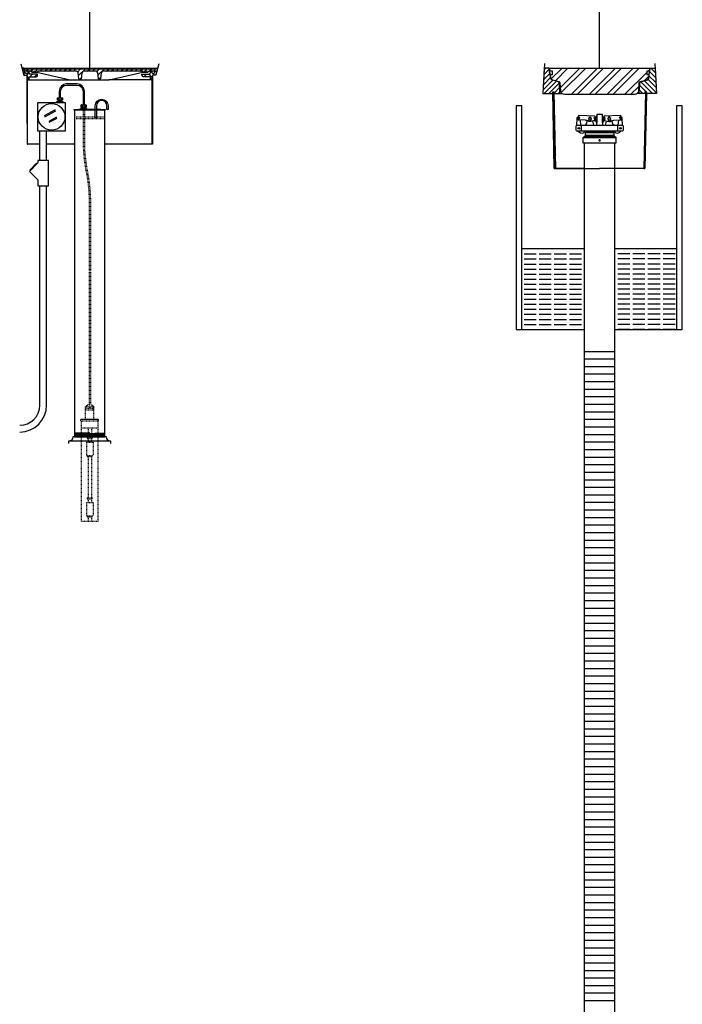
# Model space of a CAD drawing. Extents: x -169 to 6736, y -208 to 3022.
# Tile 66 of 256: x 335 to 434, y 737 to 884. Entities that reach past the tile are written whole.
import ezdxf

# ---------------------------------------------------------------- set-up
doc = ezdxf.new("R2010")
doc.units = 0
doc.header["$MEASUREMENT"] = 0
doc.linetypes.add('HIDDEN5', pattern=[0.05, 0.025, -0.025])
doc.layers.get('0').update_dxf_attribs({"color": 255, "linetype": 'CONTINUOUS'})
doc.layers.get('DEFPOINTS').update_dxf_attribs({"linetype": 'CONTINUOUS'})
for name, color, linetype in [('ADAPTOR-RING', 3, 'CONTINUOUS'), ('BENTONITE', 3, 'CONTINUOUS'), ('BENTONITE-HATCH', 2, 'CONTINUOUS'), ('CONDUIT', 2, 'CONTINUOUS'), ('GALV-4-PIPE', 4, 'CONTINUOUS'), ('J-BOX', 2, 'CONTINUOUS'), ('MONITOR-WELL-COVER', 2, 'CONTINUOUS'), ('MONITOR-WELL-COVER-HATCH', 252, 'CONTINUOUS'), ('MONITOR-WELL-MANHOLE', 2, 'CONTINUOUS'), ('MONITOR-WELL-MANHOLE-HATCH', 7, 'CONTINUOUS'), ('PROBE', 2, 'CONTINUOUS'), ('PVC-4', 4, 'CONTINUOUS'), ('PVC-4-HATCH', 7, 'CONTINUOUS'), ('TANK-BUNG-OPENING-4', 3, 'CONTINUOUS'), ('TANK-MANHOLE-18', 2, 'CONTINUOUS'), ('TANK-MANHOLE-COVER-18', 2, 'CONTINUOUS'), ('TANK-MANHOLE-COVER-HATCH-18', 7, 'CONTINUOUS'), ('TANK-MANHOLE-HATCH-18', 7, 'CONTINUOUS'), ('WELL-CAP', 3, 'CONTINUOUS')]:
    doc.layers.add(name, color=color, linetype=linetype)
pattern_1 = [(45, (-1220.6699, -108.37444), (-0.35355339, 0.35355339), [])]

msp = doc.modelspace()

# ---------------------------------------------------------------- hatches: boundary and pattern name
at = {"layer": 'BENTONITE-HATCH', "linetype": 'Continuous'}
h = msp.add_hatch(dxfattribs=at)
h.set_pattern_fill('ACAD_ISO02W100,_I', color=256, scale=0.15, style=2)
h.set_pattern_definition([(0, (421.3877, 843.7028), (0, 0.75), [1.8, -0.45])])
h.paths.add_polyline_path([(419.13773, 849.70278), (409.79693, 849.70278), (409.79693, 837.70278), (419.13773, 837.70278)])
h = msp.add_hatch(dxfattribs=at)
h.set_pattern_fill('ACAD_ISO02W100,_I', color=256, scale=0.15, style=2)
h.set_pattern_definition([(180, (421.3877, 843.7028), (0, 0.75), [1.8, -0.45])])
h.paths.add_polyline_path([(423.63773, 849.70278), (432.97853, 849.70278), (432.97853, 837.70278), (423.63773, 837.70278)])
at = {"layer": 'MONITOR-WELL-COVER-HATCH'}
h = msp.add_hatch(dxfattribs=at)
h.set_pattern_fill('ANSI32', color=256, scale=5, style=0)
h.set_pattern_definition([(45, (-1552.9905, -108.3744), (-1.3258252, 1.3258252), []), (45, (-1552.1066, -108.3744), (-1.3258252, 1.3258252), [])])
edge = h.paths.add_edge_path()
edge.add_line((416.18352, 872.71311), (426.59194, 872.71311))
edge.add_arc((426.59194, 873.30366), 0.59055, 270, 357.0001562)
edge.add_line((427.18168, 873.27276), (427.24086, 874.40196))
edge.add_arc((427.47675, 874.3896), 0.23622, 465, 537.0001562, ccw=False)
edge.add_line((427.41562, 874.61777), (428.36823, 874.87302))
edge.add_arc((428.26634, 875.25331), 0.3937, 285, 353.6889707)
edge.add_line((428.65765, 875.21003), (428.71242, 875.70524))
edge.add_line((428.71242, 875.70524), (428.39746, 875.70524))
edge.add_line((428.39746, 875.70524), (428.39746, 876.17768))
edge.add_line((428.39746, 876.17768), (428.81084, 876.17768))
edge.add_line((428.81084, 876.17768), (428.81084, 876.55169))
edge.add_line((428.81084, 876.55169), (428.7597, 876.64028))
edge.add_line((428.7597, 876.64028), (414.01576, 876.64028))
edge.add_line((414.01576, 876.64028), (413.96462, 876.55169))
edge.add_line((413.96462, 876.55169), (413.96462, 876.17768))
edge.add_line((413.96462, 876.17768), (414.378, 876.17768))
edge.add_line((414.378, 876.17768), (414.378, 875.70524))
edge.add_line((414.378, 875.70524), (414.06304, 875.70524))
edge.add_line((414.06304, 875.70524), (414.11781, 875.21003))
edge.add_arc((414.50912, 875.25331), 0.3937, 186.3110293, 255)
edge.add_line((414.40723, 874.87302), (415.35984, 874.61777))
edge.add_arc((415.29871, 874.3896), 0.23622, 362.9998438, 435, ccw=False)
edge.add_line((415.5346, 874.40196), (415.59378, 873.27276))
edge.add_arc((416.18352, 873.30366), 0.59055, 182.9998438, 270)
at = {"layer": 'MONITOR-WELL-MANHOLE-HATCH'}
h = msp.add_hatch(dxfattribs=at)
h.set_pattern_fill('LINE', color=256, scale=4, angle=45, style=0)
h.set_pattern_definition([(45, (451.0699, 917.18286), (-0.3535534, 0.3535534), [])])
h.paths.add_polyline_path([(415.40515, 874.31714, 0.324919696), (415.11389, 874.67682), (414.24776, 874.9089, -0.315298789), (414.07358, 875.11648), (414.00399, 875.91193), (413.92525, 876.04831), (413.92525, 876.26626), (413.87077, 876.57521, 0.363970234), (413.79323, 876.64028), (413.13785, 876.64028), (412.93977, 872.86075), (414.35603, 872.86075), (414.39769, 873.09697), (414.63391, 873.09697), (414.67556, 872.86075), (415.48148, 872.86075)])
h = msp.add_hatch(dxfattribs=at)
h.set_pattern_fill('LINE', color=256, scale=4, angle=135, style=0)
h.set_pattern_definition([(135, (-1552.99046, -108.37444), (-0.35355339, -0.35355339), [])])
h.paths.add_polyline_path([(429.63762, 876.64028), (428.98223, 876.64028, 0.363970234), (428.90469, 876.57521), (428.85021, 876.26626), (428.85021, 876.04831), (428.77147, 875.91193), (428.70188, 875.11648, -0.315298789), (428.5277, 874.9089), (427.66157, 874.67682, 0.324919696), (427.37031, 874.31714), (427.29398, 872.86075), (428.0999, 872.86075), (428.14155, 873.09697), (428.33828, 873.09697), (428.37777, 873.09697), (428.41943, 872.86075), (429.83569, 872.86075)])
at = {"layer": 'TANK-MANHOLE-COVER-HATCH-18', "linetype": 'Continuous'}
h = msp.add_hatch(dxfattribs=at)
h.set_pattern_fill('LINE', color=256, scale=4, angle=45, style=0)
h.set_pattern_definition(pattern_1)
h.paths.add_polyline_path([(335.68627, 876.54735), (335.69181, 876.48354), (335.78373, 876.23169, 0.315058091), (335.8718, 876.17008), (336.62389, 876.17008, -0.20068244), (336.69064, 876.14217), (336.79018, 876.04126, 0.20068244), (336.85692, 876.01334), (337.19673, 876.01334), (337.53653, 876.01334, 0.200679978), (337.60327, 876.04126), (337.70282, 876.14217, -0.200679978), (337.76956, 876.17008), (343.48823, 876.17008, -0.383366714), (343.73682, 875.94664), (343.8323, 875.05309, 0.383366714), (343.98767, 874.91344), (344.01449, 874.91344, 0.383366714), (344.16986, 875.05309), (344.2653, 875.94629, -0.383769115), (344.51428, 876.17008), (346.37704, 876.17008, -0.38581775), (346.62759, 875.94451), (346.7214, 875.05334, 0.383818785), (346.87679, 874.91344), (346.90506, 874.91344, 0.383818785), (347.06045, 875.05334), (347.15444, 875.94625, -0.383818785), (347.40307, 876.17008), (353.12314, 876.17008, -0.200679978), (353.18988, 876.14217), (353.28943, 876.04126, 0.200679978), (353.35617, 876.01334), (353.69597, 876.01334), (354.03578, 876.01334, 0.20068244), (354.10252, 876.04126), (354.20206, 876.14217, -0.20068244), (354.2688, 876.17008), (355.01951, 876.17008, 0.315056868), (355.10758, 876.23169), (355.1995, 876.48354), (355.20505, 876.54735), (345.44635, 876.54735)])
at = {"layer": 'TANK-MANHOLE-HATCH-18', "linetype": 'Continuous'}
h = msp.add_hatch(dxfattribs=at)
h.set_pattern_fill('LINE', color=256, scale=4, angle=45, style=0)
h.set_pattern_definition(pattern_1)
h.paths.add_polyline_path([(336.2175, 875.3586), (336.25216, 874.97039, 0.458065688), (336.32905, 874.91518, 0.469140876), (336.4061, 874.97266), (336.42004, 875.23747, -0.398894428), (336.54487, 875.3559), (337.47275, 875.3559, 0.398050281), (337.65996, 875.533), (337.67108, 875.73317), (336.44496, 875.73317), (336.42553, 876.11079, 0.399230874), (336.36311, 876.17008), (336.28409, 876.17008, 0.39953151), (336.22167, 876.11073), (336.21552, 875.98877, -0.39953151), (336.07507, 875.85523), (335.8968, 875.85523, -0.348582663), (335.8055, 875.92768), (335.65593, 876.56897, 0.346992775), (335.56555, 876.64028), (335.38246, 876.64028), (335.6003, 875.70094, 0.348183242), (335.72207, 875.60417), (336.0025, 875.60417, -0.400208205), (336.09685, 875.51493), (336.10237, 875.41554), (336.15525, 875.41554, -0.38836603)])
h = msp.add_hatch(dxfattribs=at)
h.set_pattern_fill('LINE', color=256, scale=4, angle=135, style=0)
h.set_pattern_definition([(135, (-1220.6699, -108.37444), (-0.35355339, -0.35355339), [])])
h.paths.add_polyline_path([(354.67579, 875.98877), (354.66964, 876.11073, 0.39953151), (354.60722, 876.17008), (354.5282, 876.17008, 0.399230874), (354.46579, 876.11079), (354.44635, 875.73317), (353.22023, 875.73317), (353.23135, 875.533, 0.398050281), (353.41856, 875.3559), (354.34644, 875.3559, -0.398894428), (354.47127, 875.23747), (354.48521, 874.97266, 0.469140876), (354.56226, 874.91518, 0.458065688), (354.63915, 874.97039), (354.67381, 875.3586, -0.38836603), (354.73606, 875.41554), (354.78894, 875.41554), (354.79446, 875.51493, -0.400208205), (354.88881, 875.60417), (355.16924, 875.60417, 0.348183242), (355.29101, 875.70094), (355.50885, 876.64028), (355.32576, 876.64028, 0.346992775), (355.23539, 876.56897), (355.08581, 875.92768, -0.348582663), (354.99451, 875.85523), (354.81624, 875.85523, -0.39953151)])

# ---------------------------------------------------------------- linework, layer by layer
for p, q in [((345.44566, 876.64028), (345.44566, 964.04846)), ((421.38773, 876.64028), (421.38773, 964.04846))]:
    msp.add_line(p, q)
at = {"layer": 'ADAPTOR-RING', "color": 7}
for p, q in [((423.81401, 866.28912), (418.96145, 866.28912)), ((419.13689, 866.4626), (423.63857, 866.4626)), ((419.26193, 867.03199), (423.51353, 867.03199)), ((419.26193, 866.67912), (423.51353, 866.67912))]:
    msp.add_line(p, q, dxfattribs=at)
at = {"layer": 'ADAPTOR-RING', "linetype": 'Continuous'}
msp.add_line((418.96145, 866.28912), (423.81401, 866.28912), dxfattribs=at)
at = {"layer": 'ADAPTOR-RING'}
msp.add_lwpolyline([(419.0907, 867.27561), (423.6853, 867.27561), (423.638, 867.24818), (423.6853, 867.27561), (423.63812, 867.24825, 0.26744243), (423.51353, 867.03199), (423.51353, 866.67912, 0.267926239), (423.63851, 866.46263), (423.75152, 866.39737, -0.267926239), (423.81401, 866.28912), (423.81401, 865.47119), (418.96145, 865.47119), (418.96145, 866.28912, -0.267926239), (419.02394, 866.39737), (419.13695, 866.46263, 0.267926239), (419.26193, 866.67912), (419.26193, 867.03199, 0.26744243), (419.13734, 867.24825), (419.09016, 867.27561), (419.13746, 867.24818), (419.09016, 867.27561)], format="xyb", dxfattribs=at)
at = {"layer": 'ADAPTOR-RING', "linetype": 'Continuous'}
msp.add_lwpolyline([(421.49665, 865.88025), (421.44219, 865.97458), (421.33327, 865.97458), (421.27881, 865.88025), (421.33327, 865.78593), (421.44219, 865.78593)], close=True, dxfattribs=at)
at = {"layer": 'BENTONITE', "linetype": 'Continuous'}
for p, q in [((419.13773, 849.70278), (409.79693, 849.70278)), ((432.85943, 849.70278), (423.63773, 849.70278))]:
    msp.add_line(p, q, dxfattribs=at)
for points in [[(409.79693, 837.70278), (409.79693, 871.03083), (408.95318, 871.03083), (408.95318, 837.70278), (419.13773, 837.70278)], [(423.63773, 837.70278), (433.70318, 837.70278), (433.70318, 871.03083), (432.85943, 871.03083), (432.85943, 837.70278)]]:
    msp.add_lwpolyline(points, dxfattribs=at)
at = {"layer": 'CONDUIT'}
for p, q in [((338.00379, 862.88185), (338.00379, 867.29287)), ((339.00379, 862.88185), (339.00379, 867.29287)), ((338.00379, 826.41176), (338.00379, 859.10396)), ((339.00379, 826.41176), (339.00379, 859.10396))]:
    msp.add_line(p, q, dxfattribs=at)
msp.add_lwpolyline([(337.72598, 862.50711), (336.46887, 861.24999), (337.72598, 859.99288), (337.72598, 859.10396), (339.28159, 859.10396), (339.28159, 862.88185), (337.72598, 862.88185)], close=True, dxfattribs=at)
msp.add_lwpolyline([(337.60813, 862.38925), (337.52956, 862.46782), (336.50815, 861.44642), (336.58672, 861.36785)], dxfattribs=at)
for radius in [3, 4]:
    msp.add_arc((335.00379, 826.41176), radius, 270, 0, dxfattribs=at)
at = {"layer": 'DEFPOINTS'}
for points in [[(335.16375, 877.29736), (335.62285, 875.58224), (336.00874, 875.58224), (336.05357, 875.55546), (336.08008, 875.50555), (336.08008, 868.3765)], [(335.17, 877.29736), (335.62909, 875.58224), (336.01498, 875.58224), (336.05981, 875.55546), (336.08632, 875.50555), (336.08632, 868.3765)], [(335.17, 877.29736), (335.62909, 875.58224), (336.01498, 875.58224), (336.05981, 875.55546), (336.08632, 875.50555), (336.08632, 868.3765)], [(355.71632, 877.29736), (355.25722, 875.58224), (354.87133, 875.58224), (354.8265, 875.55546), (354.8, 875.50555), (354.8, 868.3765)], [(355.72256, 877.29736), (355.26347, 875.58224), (354.87758, 875.58224), (354.83274, 875.55546), (354.80624, 875.50555), (354.80624, 868.3765)], [(355.72256, 877.29736), (355.26347, 875.58224), (354.87758, 875.58224), (354.83274, 875.55546), (354.80624, 875.50555), (354.80624, 868.3765)], [(413.1743, 877.33594), (412.93977, 872.86075), (414.42349, 872.86075), (414.63776, 861.69978), (414.79398, 861.70278), (421.38773, 861.70278)], [(429.60116, 877.33594), (429.83569, 872.86075), (428.35197, 872.86075), (428.1377, 861.69978), (427.98148, 861.70278), (421.38773, 861.70278)]]:
    msp.add_lwpolyline(points, dxfattribs=at)
at = {"layer": 'GALV-4-PIPE', "color": 7}
for p, q in [((347.07542, 870.4663), (343.80256, 870.4663)), ((345.44011, 822.30914), (343.19011, 822.23335)), ((347.69011, 822.25986), (343.19011, 822.10828)), ((347.69011, 822.13479), (343.19011, 821.98321)), ((347.69011, 822.00972), (343.19011, 821.85814)), ((347.69011, 821.88464), (343.19011, 821.73307)), ((347.69011, 821.75957), (345.31511, 821.67958))]:
    msp.add_line(p, q, dxfattribs=at)
at = {"layer": 'GALV-4-PIPE', "color": 7, "linetype": 'HIDDEN5'}
for p, q in [((343.19011, 869.4038), (347.69011, 869.4038)), ((343.19011, 869.1538), (347.69011, 869.1538))]:
    msp.add_line(p, q, dxfattribs=at)
at = {"layer": 'GALV-4-PIPE'}
msp.add_lwpolyline([(347.01292, 870.4038), (347.07542, 870.4663), (347.75037, 870.4663), (347.75037, 870.4038), (343.12761, 870.4038), (343.12761, 870.4663), (343.80256, 870.4663), (343.86506, 870.4038)], dxfattribs=at)
msp.add_lwpolyline([(343.19011, 821.67961), (343.19011, 821.67961), (347.69011, 821.67961), (347.69011, 821.67961), (347.69011, 870.4038), (343.19011, 870.4038)], close=True, dxfattribs=at)
at = {"layer": 'J-BOX', "color": 7}
for p, q in [((338.6898, 869.58015), (340.34219, 870.4855)), ((338.73537, 869.39878), (340.38776, 870.30413)), ((339.39072, 868.75149), (340.53008, 869.37575)), ((339.40201, 868.57012), (340.55991, 869.20454))]:
    msp.add_line(p, q, dxfattribs=at)
at = {"layer": 'J-BOX'}
msp.add_lwpolyline([(341.84834, 867.34843), (341.84834, 871.42606, 0.414213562), (341.79279, 871.48162), (337.71515, 871.48162, 0.414213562), (337.6596, 871.42606), (337.6596, 867.34843, 0.414213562), (337.71515, 867.29287), (341.79279, 867.29287, 0.414213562)], format="xyb", close=True, dxfattribs=at)
msp.add_circle((339.75397, 869.38724), 1.98948, dxfattribs=at)
at = {"layer": 'MONITOR-WELL-COVER', "linetype": 'Continuous'}
msp.add_lwpolyline([(426.59194, 872.71311), (416.18352, 872.71311, -0.398960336), (415.59378, 873.27276), (415.5346, 874.40196, 0.32492045), (415.35984, 874.61777), (414.40723, 874.87302, -0.309020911), (414.11781, 875.21003), (414.06304, 875.70524), (414.378, 875.70524), (414.378, 876.17768), (413.96462, 876.17768), (413.96462, 876.55169), (414.01576, 876.64028), (428.7597, 876.64028), (428.81084, 876.55169), (428.81084, 876.17768), (428.39746, 876.17768), (428.39746, 875.70524), (428.71242, 875.70524), (428.65765, 875.21003, -0.309020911), (428.36823, 874.87302), (427.41562, 874.61777, 0.32492045), (427.24086, 874.40196), (427.18168, 873.27276, -0.398960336)], format="xyb", close=True, dxfattribs=at)
at = {"layer": 'MONITOR-WELL-MANHOLE', "color": 7}
for p, q in [((413.79323, 876.64028), (428.98223, 876.64028)), ((415.48148, 872.86075), (415.79291, 872.86075)), ((427.29398, 872.86075), (426.98255, 872.86075))]:
    msp.add_line(p, q, dxfattribs=at)
at = {"layer": 'MONITOR-WELL-MANHOLE', "color": 7, "linetype": 'Continuous'}
for p, q in [((419.13773, 861.70278), (414.79398, 861.70278)), ((427.98148, 861.70278), (423.63773, 861.70278))]:
    msp.add_line(p, q, dxfattribs=at)
at = {"layer": 'MONITOR-WELL-MANHOLE', "linetype": 'Continuous'}
for points in [[(414.63391, 873.09697), (414.67556, 872.86075), (415.48148, 872.86075), (415.40515, 874.31714, 0.324919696), (415.11389, 874.67682), (414.24776, 874.9089, -0.315298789), (414.07358, 875.11648), (414.00399, 875.91193), (413.92525, 876.04831), (413.92525, 876.26626), (413.87077, 876.57521, 0.363970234), (413.79323, 876.64028), (413.13785, 876.64028), (412.93977, 872.86075), (414.35603, 872.86075), (414.39769, 873.09697)], [(428.14155, 873.09697), (428.0999, 872.86075), (427.29398, 872.86075), (427.37031, 874.31714, -0.324919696), (427.66157, 874.67682), (428.5277, 874.9089, 0.315298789), (428.70188, 875.11648), (428.77147, 875.91193), (428.85021, 876.04831), (428.85021, 876.26626), (428.90469, 876.57521, -0.363970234), (428.98223, 876.64028), (429.63762, 876.64028), (429.83569, 872.86075), (428.41943, 872.86075), (428.37777, 873.09697)]]:
    msp.add_lwpolyline(points, format="xyb", close=True, dxfattribs=at)
for points in [[(414.57523, 873.09697), (414.79398, 861.70278), (414.63776, 861.69978), (414.41901, 873.09397)], [(428.20023, 873.09697), (427.98148, 861.70278), (428.1377, 861.69978), (428.35645, 873.09397)]]:
    msp.add_lwpolyline(points, close=True, dxfattribs=at)
at = {"layer": 'PROBE'}
for p, q in [((340.75973, 871.63912), (340.75973, 871.85034)), ((341.24858, 871.63912), (341.24858, 871.85034)), ((344.2996, 870.6238), (344.2996, 870.83501)), ((344.78845, 870.6238), (344.78845, 870.83501))]:
    msp.add_line(p, q, dxfattribs=at)
at = {"layer": 'PROBE', "color": 7}
for p, q in [((341.24858, 871.74473), (340.75973, 871.74473)), ((344.78845, 870.72941), (344.2996, 870.72941))]:
    msp.add_line(p, q, dxfattribs=at)
at = {"layer": 'PROBE', "color": 1, "linetype": 'HIDDEN5'}
for p, q in [((344.81511, 824.31134), (344.81511, 826.19884)), ((345.34636, 826.44884), (345.53386, 826.44884)), ((346.06511, 824.31134), (346.06511, 826.19884)), ((344.81511, 825.94884), (346.06511, 825.94884)), ((344.81511, 825.69884), (346.06511, 825.69884)), ((345.44011, 826.07384), (345.44011, 825.94884)), ((344.12761, 824.31134), (346.75261, 824.31134)), ((344.12761, 824.06134), (344.12761, 824.31134)), ((344.12761, 824.06134), (346.75261, 824.06134)), ((344.19011, 824.31134), (346.69011, 824.31134)), ((344.19011, 809.14884), (344.19011, 824.06134)), ((346.69011, 809.14884), (346.69011, 824.06134)), ((346.75261, 824.06134), (346.75261, 824.31134)), ((344.19011, 823.06134), (346.69011, 823.06134)), ((345.19011, 823.06134), (345.19011, 821.58165)), ((345.69011, 823.06134), (345.69011, 821.58165)), ((344.94011, 820.89884), (345.94011, 820.89884)), ((344.94011, 820.89884), (344.94011, 818.89884)), ((345.06511, 821.58165), (345.06511, 821.45665)), ((345.81511, 821.58165), (345.06511, 821.58165)), ((345.06511, 821.45665), (345.81511, 821.45665)), ((345.19011, 821.43196), (345.19011, 820.89884)), ((345.69011, 821.43196), (345.69011, 820.89884)), ((345.81511, 821.58165), (345.81511, 821.45665)), ((345.94011, 820.89884), (345.94011, 818.89884)), ((344.94011, 818.89884), (345.94011, 818.89884)), ((345.06511, 818.89884), (345.06511, 818.77384)), ((345.81511, 818.89884), (345.81511, 818.77384)), ((345.06511, 818.77384), (345.81511, 818.77384)), ((345.19011, 818.77384), (345.19011, 812.58165)), ((345.69011, 818.77384), (345.69011, 812.58165)), ((344.94011, 811.89884), (345.94011, 811.89884)), ((344.94011, 811.89884), (344.94011, 809.89884)), ((345.06511, 812.58165), (345.06511, 812.45665)), ((345.06511, 812.58165), (345.81511, 812.58165)), ((345.06511, 812.45665), (345.81511, 812.45665)), ((345.19011, 812.45665), (345.19011, 811.89884)), ((345.19011, 812.45665), (345.19011, 811.89884)), ((345.69011, 812.45665), (345.69011, 811.89884)), ((345.69011, 812.45665), (345.69011, 811.89884)), ((345.81511, 812.58165), (345.81511, 812.45665)), ((345.94011, 811.89884), (345.94011, 809.89884)), ((344.19011, 809.14884), (346.69011, 809.14884)), ((344.94011, 809.89884), (345.94011, 809.89884)), ((345.06511, 809.89884), (345.06511, 809.77384)), ((345.06511, 809.77384), (345.81511, 809.77384)), ((345.19011, 809.77384), (345.19011, 809.14884)), ((345.69011, 809.77384), (345.69011, 809.14884)), ((345.81511, 809.89884), (345.81511, 809.77384))]:
    msp.add_line(p, q, dxfattribs=at)
at = {"layer": 'PROBE'}
msp.add_lwpolyline([(344.63273, 871.1852), (344.63273, 873.20303, 0.414213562), (343.53898, 874.29678), (341.99911, 874.29678, 0.414213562), (340.90536, 873.20303), (340.90536, 872.20053), (341.09286, 872.20053), (341.09286, 873.20303, -0.414213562), (341.99911, 874.10928), (343.53898, 874.10928, -0.414213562), (344.44523, 873.20303), (344.44523, 871.1852)], format="xyb", close=True, dxfattribs=at)
for points in [[(341.48586, 871.48162), (341.48586, 871.63912), (340.50227, 871.63912), (340.50227, 871.48162)], [(345.02573, 870.4663), (345.02573, 870.6238), (344.04214, 870.6238), (344.04214, 870.46215)]]:
    msp.add_lwpolyline(points, dxfattribs=at)
at = {"layer": 'PROBE', "color": 7}
for points in [[(340.65015, 872.20053, 0.414213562), (340.6189, 872.16928), (340.6189, 871.88159, 0.414213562), (340.65015, 871.85034)], [(340.77775, 872.20053, -0.414213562), (340.809, 872.16928), (340.809, 871.88159, -0.414213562), (340.77775, 871.85034)], [(340.84025, 872.20053, 0.414213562), (340.809, 872.16928), (340.809, 871.88159, 0.414213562), (340.84025, 871.85034)], [(341.15797, 872.20053, -0.414213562), (341.18922, 872.16928), (341.18922, 871.88159, -0.414213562), (341.15797, 871.85034)], [(341.22047, 872.20053, 0.414213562), (341.18922, 872.16928), (341.18922, 871.88159, 0.414213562), (341.22047, 871.85034)], [(341.34807, 872.20053, -0.414213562), (341.37932, 872.16928), (341.37932, 871.88159, -0.414213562), (341.34807, 871.85034)], [(344.19002, 871.1852, 0.414213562), (344.15877, 871.15395), (344.15877, 870.86626, 0.414213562), (344.19002, 870.83501)], [(344.31762, 871.1852, -0.414213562), (344.34887, 871.15395), (344.34887, 870.86626, -0.414213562), (344.31762, 870.83501)], [(344.38012, 871.1852, 0.414213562), (344.34887, 871.15395), (344.34887, 870.86626, 0.414213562), (344.38012, 870.83501)], [(344.69784, 871.1852, -0.414213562), (344.72909, 871.15395), (344.72909, 870.86626, -0.414213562), (344.69784, 870.83501)], [(344.76034, 871.1852, 0.414213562), (344.72909, 871.15395), (344.72909, 870.86626, 0.414213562), (344.76034, 870.83501)], [(344.88794, 871.1852, -0.414213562), (344.91919, 871.15395), (344.91919, 870.86626, -0.414213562), (344.88794, 870.83501)]]:
    msp.add_lwpolyline(points, format="xyb", dxfattribs=at)
at = {"layer": 'PROBE'}
for points in [[(340.6189, 872.20053), (341.37932, 872.20053), (341.37932, 871.85034), (340.6189, 871.85034)], [(344.15877, 871.1852), (344.91919, 871.1852), (344.91919, 870.83501), (344.15877, 870.83501)]]:
    msp.add_lwpolyline(points, close=True, dxfattribs=at)
at = {"layer": 'PROBE', "color": 2}
msp.add_lwpolyline([(346.24372, 870.4663), (346.24372, 871.03538, -1), (348.18122, 871.03538), (348.18122, 870.4663), (347.99372, 870.4663), (347.99372, 871.03538, 1), (346.43122, 871.03538), (346.43122, 870.4663), (346.43122, 869.24064), (346.24372, 869.24064)], format="xyb", close=True, dxfattribs=at)
at = {"layer": 'PROBE', "color": 1, "linetype": 'HIDDEN5', "flags": 128}
for points in [[(344.44676, 870.4038), (344.44708, 865.7438, 0.045931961), (344.8764, 861.33007, -0.047174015), (345.34636, 856.88525), (345.34636, 847.36213), (345.34636, 830.36625), (345.34636, 826.44884)], [(344.63426, 870.4038), (344.63454, 865.75395, 0.045965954), (345.05946, 861.37107, -0.047112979), (345.53386, 856.87343), (345.53386, 846.93143), (345.53386, 829.93555), (345.53386, 826.44884)]]:
    msp.add_lwpolyline(points, format="xyb", dxfattribs=at)
at = {"layer": 'PROBE', "linetype": 'Continuous'}
for centre in [(340.65015, 871.88159), (344.19002, 870.86626)]:
    msp.add_arc(centre, 0.03125, 180, 270, dxfattribs=at)
at = {"layer": 'PROBE', "color": 1, "linetype": 'HIDDEN5'}
for centre, radius, start, end in [((345.32015, 825.81507), 0.63431, 87.6324466, 142.7698007), ((345.12761, 825.73093), 0.46394, 47.6561357, 132.3438643), ((345.75261, 825.73093), 0.46394, 47.6561357, 132.3438643), ((345.56006, 825.81507), 0.63431, 37.2301993, 92.3675534)]:
    msp.add_arc(centre, radius, start, end, dxfattribs=at)
at = {"layer": 'PVC-4'}
for p, q in [((419.13773, 662.31149), (419.13773, 865.47119)), ((423.63773, 662.31149), (423.63773, 865.47119))]:
    msp.add_line(p, q, dxfattribs=at)
at = {"layer": 'PVC-4-HATCH', "linetype": 'Continuous'}
for points in [[(419.13773, 834.43649), (423.63773, 834.43649)], [(419.13773, 833.31149), (423.63773, 833.31149)], [(419.13773, 832.18649), (423.63773, 832.18649)], [(419.13773, 831.06149), (423.63773, 831.06149)], [(419.13773, 829.93649), (423.63773, 829.93649)], [(419.13773, 828.81149), (423.63773, 828.81149)], [(419.13773, 827.68649), (423.63773, 827.68649)], [(419.13773, 826.56149), (423.63773, 826.56149)], [(419.13773, 825.43649), (423.63773, 825.43649)], [(419.13773, 824.31149), (423.63773, 824.31149)], [(419.13773, 823.18649), (423.63773, 823.18649)], [(419.13773, 822.06149), (423.63773, 822.06149)], [(419.13773, 820.93649), (423.63773, 820.93649)], [(419.13773, 819.81149), (423.63773, 819.81149)], [(419.13773, 818.68649), (423.63773, 818.68649)], [(419.13773, 817.56149), (423.63773, 817.56149)], [(419.13773, 816.43649), (423.63773, 816.43649)], [(419.13773, 815.31149), (423.63773, 815.31149)], [(419.13773, 814.18649), (423.63773, 814.18649)], [(419.13773, 813.06149), (423.63773, 813.06149)], [(419.13773, 811.93649), (423.63773, 811.93649)], [(419.13773, 810.81149), (423.63773, 810.81149)], [(419.13773, 809.68649), (423.63773, 809.68649)], [(419.13773, 808.56149), (423.63773, 808.56149)], [(419.13773, 807.43649), (423.63773, 807.43649)], [(419.13773, 806.31149), (423.63773, 806.31149)], [(419.13773, 805.18649), (423.63773, 805.18649)], [(419.13773, 804.06149), (423.63773, 804.06149)], [(419.13773, 802.93649), (423.63773, 802.93649)], [(419.13773, 801.81149), (423.63773, 801.81149)], [(419.13773, 800.68649), (423.63773, 800.68649)], [(419.13773, 799.56149), (423.63773, 799.56149)], [(419.13773, 798.43649), (423.63773, 798.43649)], [(419.13773, 797.31149), (423.63773, 797.31149)], [(419.13773, 796.18649), (423.63773, 796.18649)], [(419.13773, 795.06149), (423.63773, 795.06149)], [(419.13773, 793.93649), (423.63773, 793.93649)], [(419.13773, 792.81149), (423.63773, 792.81149)], [(419.13773, 791.68649), (423.63773, 791.68649)], [(419.13773, 790.56149), (423.63773, 790.56149)], [(419.13773, 789.43649), (423.63773, 789.43649)], [(419.13773, 788.31149), (423.63773, 788.31149)], [(419.13773, 787.18649), (423.63773, 787.18649)], [(419.13773, 786.06149), (423.63773, 786.06149)], [(419.13773, 784.93649), (423.63773, 784.93649)], [(419.13773, 783.81149), (423.63773, 783.81149)], [(419.13773, 782.68649), (423.63773, 782.68649)], [(419.13773, 781.56149), (423.63773, 781.56149)], [(419.13773, 780.43649), (423.63773, 780.43649)], [(419.13773, 779.31149), (423.63773, 779.31149)], [(419.13773, 778.18649), (423.63773, 778.18649)], [(419.13773, 777.06149), (423.63773, 777.06149)], [(419.13773, 775.93649), (423.63773, 775.93649)], [(419.13773, 774.81149), (423.63773, 774.81149)], [(419.13773, 773.68649), (423.63773, 773.68649)], [(419.13773, 772.56149), (423.63773, 772.56149)], [(419.13773, 771.43649), (423.63773, 771.43649)], [(419.13773, 770.31149), (423.63773, 770.31149)], [(419.13773, 769.18649), (423.63773, 769.18649)], [(419.13773, 768.06149), (423.63773, 768.06149)], [(419.13773, 766.93649), (423.63773, 766.93649)], [(419.13773, 765.81149), (423.63773, 765.81149)], [(419.13773, 764.68649), (423.63773, 764.68649)], [(419.13773, 763.56149), (423.63773, 763.56149)], [(419.13773, 762.43649), (423.63773, 762.43649)], [(419.13773, 761.31149), (423.63773, 761.31149)], [(419.13773, 760.18649), (423.63773, 760.18649)], [(419.13773, 759.06149), (423.63773, 759.06149)], [(419.13773, 757.93649), (423.63773, 757.93649)], [(419.13773, 756.81149), (423.63773, 756.81149)], [(419.13773, 755.68649), (423.63773, 755.68649)], [(419.13773, 754.56149), (423.63773, 754.56149)], [(419.13773, 753.43649), (423.63773, 753.43649)], [(419.13773, 752.31149), (423.63773, 752.31149)], [(419.13773, 751.18649), (423.63773, 751.18649)], [(419.13773, 750.06149), (423.63773, 750.06149)], [(419.13773, 748.93649), (423.63773, 748.93649)], [(419.13773, 747.81149), (423.63773, 747.81149)], [(419.13773, 746.68649), (423.63773, 746.68649)], [(419.13773, 745.56149), (423.63773, 745.56149)], [(419.13773, 744.43649), (423.63773, 744.43649)], [(419.13773, 743.31149), (423.63773, 743.31149)], [(419.13773, 742.18649), (423.63773, 742.18649)], [(419.13773, 741.06149), (423.63773, 741.06149)], [(419.13773, 739.93649), (423.63773, 739.93649)], [(419.13773, 738.81149), (423.63773, 738.81149)], [(419.13773, 737.68649), (423.63773, 737.68649)]]:
    msp.add_lwpolyline(points, dxfattribs=at)
at = {"layer": 'TANK-BUNG-OPENING-4', "linetype": 'Continuous'}
msp.add_line((348.58931, 821.03041), (342.29091, 821.03041), dxfattribs=at)
msp.add_lwpolyline([(348.58931, 820.67961), (348.58931, 821.03041, -0.414213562), (347.94011, 821.67961), (342.94011, 821.67961, -0.414213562), (342.29091, 821.03041), (342.29091, 820.67961)], format="xyb", dxfattribs=at)
at = {"layer": 'TANK-MANHOLE-18', "color": 7, "linetype": 'Continuous'}
for p, q in [((335.57803, 876.64028), (355.32576, 876.64028)), ((336.32984, 874.91344), (342.59732, 874.91344)), ((354.56286, 874.91344), (348.29462, 874.91344)), ((338.00379, 865.32916), (336.14329, 865.32916)), ((343.19011, 865.32916), (339.00379, 865.32916)), ((354.73831, 865.32916), (347.69011, 865.32916))]:
    msp.add_line(p, q, dxfattribs=at)
at = {"layer": 'TANK-MANHOLE-18', "color": 5, "linetype": 'Continuous'}
msp.add_line((354.52818, 876.17008), (354.60586, 876.17008), dxfattribs=at)
at = {"layer": 'TANK-MANHOLE-18', "linetype": 'Continuous'}
for points in [[(336.28409, 876.17008, 0.39953151), (336.22167, 876.11073), (336.21552, 875.98877, -0.39953151), (336.07507, 875.85523), (335.8968, 875.85523, -0.348582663), (335.8055, 875.92768), (335.65617, 876.56794, 0.350174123), (335.56555, 876.64028), (335.38246, 876.64028), (335.60022, 875.70127, 0.3489397), (335.72207, 875.60417), (336.0025, 875.60417, -0.398052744), (336.09681, 875.51562), (336.10237, 875.41554), (336.15525, 875.41554, -0.38836603), (336.2175, 875.3586), (336.25216, 874.97039, 0.38836603), (336.31441, 874.91344), (336.34369, 874.91344, 0.398894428), (336.4061, 874.97266), (336.42004, 875.23747, -0.398894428), (336.54487, 875.3559), (337.47275, 875.3559, 0.398050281), (337.65996, 875.533), (337.67108, 875.73317), (336.44496, 875.73317), (336.42553, 876.11079, 0.399230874), (336.36311, 876.17008)], [(354.60722, 876.17008, -0.39953151), (354.66964, 876.11073), (354.67579, 875.98877, 0.39953151), (354.81624, 875.85523), (354.99451, 875.85523, 0.348582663), (355.08581, 875.92768), (355.23515, 876.56794, -0.350174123), (355.32576, 876.64028), (355.50885, 876.64028), (355.29109, 875.70127, -0.3489397), (355.16924, 875.60417), (354.88881, 875.60417, 0.398052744), (354.7945, 875.51562), (354.78894, 875.41554), (354.73606, 875.41554, 0.38836603), (354.67381, 875.3586), (354.63915, 874.97039, -0.38836603), (354.5769, 874.91344), (354.54762, 874.91344, -0.398894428), (354.48521, 874.97266), (354.47127, 875.23747, 0.398894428), (354.34644, 875.3559), (353.41856, 875.3559, -0.398050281), (353.23135, 875.533), (353.22023, 875.73317), (354.44635, 875.73317), (354.46579, 876.11079, -0.399230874), (354.5282, 876.17008)]]:
    msp.add_lwpolyline(points, format="xyb", close=True, dxfattribs=at)
for points in [[(336.14814, 875.38225), (336.10098, 875.38225), (336.10098, 865.32916), (336.14814, 865.32916), (336.14814, 875.41554)], [(354.74317, 875.38225), (354.79172, 875.38225), (354.79172, 865.32916), (354.74317, 865.32916), (354.74317, 875.41554)]]:
    msp.add_lwpolyline(points, dxfattribs=at)
at = {"layer": 'TANK-MANHOLE-COVER-18', "linetype": 'Continuous'}
for p, q in [((336.86245, 876.17008), (336.62389, 876.17008)), ((336.95816, 876.17008), (337.05386, 876.17008)), ((337.14957, 876.17008), (337.24527, 876.17008)), ((337.33959, 876.17008), (337.43529, 876.17008)), ((337.531, 876.17008), (337.76956, 876.17008)), ((353.3617, 876.17008), (353.12314, 876.17008)), ((353.45741, 876.17008), (353.55311, 876.17008)), ((353.64881, 876.17008), (353.74452, 876.17008)), ((353.83884, 876.17008), (353.93454, 876.17008)), ((354.03024, 876.17008), (354.2688, 876.17008))]:
    msp.add_line(p, q, dxfattribs=at)
msp.add_lwpolyline([(345.44635, 876.54735), (355.20505, 876.54735), (355.1995, 876.48354), (355.10758, 876.23169, -0.315056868), (355.01951, 876.17008), (354.2688, 876.17008, 0.20068244), (354.20206, 876.14217), (354.10252, 876.04126, -0.20068244), (354.03578, 876.01334), (353.69597, 876.01334), (353.35617, 876.01334, -0.200679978), (353.28943, 876.04126), (353.18988, 876.14217, 0.200679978), (353.12314, 876.17008), (347.40307, 876.17008, 0.383818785), (347.15444, 875.94625), (347.06045, 875.05334, -0.383818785), (346.90506, 874.91344), (346.87679, 874.91344, -0.383818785), (346.7214, 875.05334), (346.62741, 875.94625, 0.383818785), (346.37704, 876.17008), (344.51428, 876.17008, 0.383366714), (344.26534, 875.94664), (344.16986, 875.05309, -0.383366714), (344.01449, 874.91344), (343.98767, 874.91344, -0.383366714), (343.8323, 875.05309), (343.73682, 875.94664, 0.383366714), (343.48823, 876.17008), (337.76956, 876.17008, 0.200679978), (337.70282, 876.14217), (337.60327, 876.04126, -0.200679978), (337.53653, 876.01334), (337.19673, 876.01334), (336.85692, 876.01334, -0.20068244), (336.79018, 876.04126), (336.69064, 876.14217, 0.20068244), (336.62389, 876.17008), (335.8718, 876.17008, -0.315058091), (335.78373, 876.23169), (335.69181, 876.48354), (335.68627, 876.54735), (345.44635, 876.54735)], format="xyb", dxfattribs=at)
at = {"layer": 'TANK-MANHOLE-COVER-18', "color": 1, "linetype": 'Continuous'}
msp.add_lwpolyline([(337.56933, 876.02042), (342.54328, 874.91935, 0.054517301), (342.59732, 874.91344), (348.29462, 874.91344, 0.054509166), (348.34864, 874.91935), (353.32337, 876.02042)], format="xyb", dxfattribs=at)
at = {"layer": 'WELL-CAP', "linetype": 'Continuous'}
for p, q in [((418.60294, 868.15061), (418.53706, 868.90474)), ((420.51253, 868.15137), (420.3598, 868.74554)), ((422.26346, 868.15137), (422.41619, 868.74554)), ((424.17305, 868.15061), (424.23893, 868.90474)), ((418.6805, 867.27561), (418.6805, 868.15061)), ((424.0955, 867.27561), (424.0955, 868.15061))]:
    msp.add_line(p, q, dxfattribs=at)
for points in [[(418.14468, 869.35398, 0.258991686), (418.01628, 869.14802), (417.96528, 868.14114)], [(420.71557, 868.82232), (420.01316, 868.67073, -0.199707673), (419.77743, 868.71404, 0.134523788), (419.27384, 868.87449), (418.26122, 868.91606)], [(419.1944, 868.15061, 0.342299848), (419.43653, 868.33837), (419.56038, 868.82017)], [(420.71316, 868.8215, 1.457952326), (420.49517, 869.16644)], [(420.99377, 868.15061, -0.404026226), (420.96254, 868.18077), (420.9505, 868.52561), (420.9505, 868.53611, 0.414213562), (420.7005, 868.78611), (420.6695, 868.78611, -0.073436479), (420.59724, 868.79678)], [(421.8255, 868.53611), (421.8255, 869.53611), (421.8255, 869.68186, 0.414213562), (421.79425, 869.71311), (420.98175, 869.71311, 0.414213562), (420.9505, 869.68186), (420.9505, 869.53611), (420.9505, 868.52561)], [(422.17876, 868.79678, -0.073436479), (422.1065, 868.78611), (422.0755, 868.78611, 0.414213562), (421.8255, 868.53611), (421.8255, 868.52561), (421.81345, 868.18077, -0.404026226), (421.78222, 868.15061)], [(422.06042, 868.82232), (422.76284, 868.67073, 0.199707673), (422.99857, 868.71404, -0.134523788), (423.50215, 868.87449), (424.51477, 868.91606)], [(423.58159, 868.15061, -0.342299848), (423.33946, 868.33837), (423.21562, 868.82017)], [(424.81072, 868.14114), (424.75971, 869.14802, 0.258991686), (424.63131, 869.35398)], [(418.20517, 867.27561), (418.38802, 867.09349, 0.446400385), (419.13129, 867.13541, 0.361073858), (419.12984, 867.21526, 0.043299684), (419.06796, 867.27561)], [(423.70803, 867.27561, 0.043299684), (423.64616, 867.21526, 0.361073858), (423.6447, 867.13541, 0.446400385), (424.38797, 867.09349), (424.57083, 867.27561)]]:
    msp.add_lwpolyline(points, format="xyb", dxfattribs=at)
for points in [[(420.86692, 869.13021), (420.68865, 869.5045), (418.28942, 869.60298), (418.08107, 869.24456)], [(424.69492, 869.24456), (424.48658, 869.60298), (422.08735, 869.5045), (421.90908, 869.13021)]]:
    msp.add_lwpolyline(points, dxfattribs=at)
at = {"layer": 'WELL-CAP', "color": 1, "linetype": 'Continuous'}
msp.add_lwpolyline([(419.76, 868.9834, 1.000000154), (420.13468, 868.96802), (420.14206, 869.14787, 1), (419.76738, 869.16325)], format="xyb", close=True, dxfattribs=at)
msp.add_lwpolyline([(422.64131, 868.96802, 1.000000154), (423.016, 868.9834), (423.00862, 869.16325, 1), (422.63393, 869.14787), (422.64131, 868.96802)], format="xyb", dxfattribs=at)
at = {"layer": 'WELL-CAP', "linetype": 'Continuous'}
msp.add_lwpolyline([(417.888, 867.40061), (417.888, 868.02561, -0.414213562), (418.013, 868.15061), (424.763, 868.15061, -0.414213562), (424.888, 868.02561), (424.888, 867.40061, -0.414213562), (424.763, 867.27561), (418.013, 867.27561, -0.414213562)], format="xyb", close=True, dxfattribs=at)
at = {"layer": 'WELL-CAP', "color": 7, "linetype": 'Continuous'}
for centre, radius in [((418.27019, 869.13462), 0.0955), ((419.9505, 869.08261), 0.1875), ((420.6695, 869.03611), 0.0955), ((422.1065, 869.03611), 0.0955), ((422.8255, 869.08261), 0.1875), ((424.5058, 869.13462), 0.0955), ((418.2925, 867.68261), 0.126), ((424.4835, 867.68261), 0.126)]:
    msp.add_circle(centre, radius, dxfattribs=at)
at = {"layer": 'WELL-CAP', "linetype": 'Continuous'}
msp.add_circle((422.1065, 869.03611), 0.096, dxfattribs=at)
for centre, radius, start, end in [((418.27027, 869.13462), 0.2188, 31.2074754, 324.0901309), ((420.7005, 869.53611), 0.25, 289.8922931, 0), ((422.0755, 869.53611), 0.25, 180, 250.1077069), ((422.1065, 869.03611), 0.2187, 35.9233864, 258.1394971), ((424.50573, 869.13462), 0.2188, 215.9098691, 148.7925246)]:
    msp.add_arc(centre, radius, start, end, dxfattribs=at)

doc.saveas('drawing.dxf')
